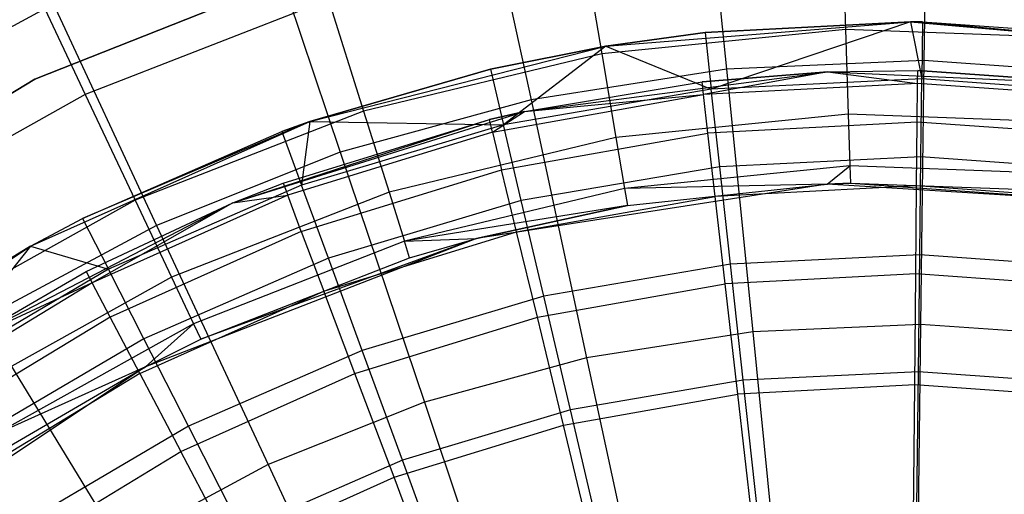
# Model space of a CAD drawing. Extents: x 3 to 49, y 3 to 103.
# Tile 36 of 101: x 25.135 to 26.145, y 27.406 to 27.893. Entities that reach past the tile are written whole.
import ezdxf

# ---------------------------------------------------------------- set-up
doc = ezdxf.new("R2010")
doc.units = 0
doc.header["$LTSCALE"] = 2.54
doc.layers.get('0').update_dxf_attribs({"linetype": 'CONTINUOUS'})

# ---------------------------------------------------------------- blocks, each defined once
blk = doc.blocks.new('HOTEL-MOOD-11782-11790_STL')
at = {"color": 0}
for p, q in [((26.0659, 28.1016, 135.2015), (26.0627, 27.851, 135.4006)), ((26.0659, 28.1016, 135.2015), (26.0627, 27.851, 135.4006)), ((25.835, 28.0916, 135.2015), (25.8599, 27.8422, 135.4006)), ((25.835, 28.0916, 135.2015), (25.8599, 27.8422, 135.4006)), ((25.6067, 28.0558, 135.2015), (25.6594, 27.8107, 135.4006)), ((25.6067, 28.0558, 135.2015), (25.6594, 27.8107, 135.4006)), ((25.9785, 28.0031, 130.196), (25.9823, 27.8831, 129.9515)), ((25.9785, 28.0031, 130.196), (25.9823, 27.8831, 129.9515)), ((25.3839, 27.9946, 135.2015), (25.4636, 27.757, 135.4006)), ((25.3839, 27.9946, 135.2015), (25.4636, 27.757, 135.4006)), ((25.7119, 27.9765, 130.196), (25.732, 27.8581, 129.9515)), ((25.7119, 27.9765, 130.196), (25.732, 27.8581, 129.9515)), ((25.4655, 27.9568, 125.5751), (25.15, 27.8321, 125.5751)), ((25.15, 27.8321, 125.6951), (25.4655, 27.9568, 125.6951)), ((25.15, 27.8321, 125.6951), (25.4655, 27.9568, 125.6951)), ((25.4655, 27.9568, 125.5751), (25.15, 27.8321, 125.5751)), ((25.1375, 27.9527, 130.4228), (25.2019, 27.8162, 130.196)), ((25.1375, 27.9527, 130.4228), (25.2019, 27.8162, 130.196)), ((25.1693, 27.9089, 135.2015), (24.9656, 27.7997, 135.2015)), ((25.1693, 27.9089, 135.2015), (24.9656, 27.7997, 135.2015)), ((25.1693, 27.9089, 135.2015), (25.2751, 27.6817, 135.4006)), ((25.1693, 27.9089, 135.2015), (25.2751, 27.6817, 135.4006)), ((25.4514, 27.9138, 130.196), (25.2019, 27.8162, 130.196)), ((25.4514, 27.9138, 130.196), (25.2019, 27.8162, 130.196)), ((25.4514, 27.9138, 130.196), (25.4874, 27.7992, 129.9515)), ((25.4514, 27.9138, 130.196), (25.4874, 27.7992, 129.9515)), ((25.7362, 27.8659, 129.6549), (26.049, 27.891, 129.6549)), ((25.7362, 27.8659, 129.6549), (26.049, 27.891, 129.6549)), ((25.838, 27.8799, 124.9219), (26.049, 27.891, 124.9219)), ((26.049, 27.891, 129.6549), (25.838, 27.8799, 124.9219)), ((25.838, 27.8799, 124.9219), (26.049, 27.891, 124.9219)), ((26.049, 27.891, 129.6549), (25.838, 27.8799, 124.9219)), ((26.049, 27.891, 124.9219), (25.8444, 27.8217, 124.7219)), ((26.049, 27.891, 124.9219), (25.8444, 27.8217, 124.7219)), ((26.049, 27.891, 124.9219), (26.0604, 27.8323, 124.7219)), ((26.049, 27.891, 124.9219), (26.0611, 27.8909, 124.9219)), ((26.049, 27.891, 124.9219), (26.0604, 27.8323, 124.7219)), ((26.0611, 27.8909, 124.9219), (26.049, 27.891, 129.6549)), ((26.049, 27.891, 129.6549), (26.3615, 27.8628, 129.6549)), ((26.0611, 27.8909, 124.9219), (26.049, 27.891, 129.6549)), ((26.049, 27.891, 124.9219), (26.0611, 27.8909, 124.9219)), ((26.049, 27.891, 124.9219), (26.049, 27.891, 129.6549)), ((26.049, 27.891, 124.9219), (26.049, 27.891, 129.6549)), ((26.049, 27.891, 129.6549), (26.3615, 27.8628, 129.6549)), ((26.0611, 27.8909, 124.9219), (26.0604, 27.8323, 124.7219)), ((26.0611, 27.8909, 124.9219), (26.0604, 27.8323, 124.7219)), ((26.0611, 27.8909, 124.9219), (26.2839, 27.8748, 124.9219)), ((26.0611, 27.8909, 124.9219), (26.2839, 27.8748, 124.9219)), ((26.0611, 27.8909, 124.9219), (26.3615, 27.8628, 129.6549)), ((26.0611, 27.8909, 124.9219), (26.3615, 27.8628, 129.6549)), ((25.9823, 27.8831, 129.9515), (25.732, 27.8581, 129.9515)), ((25.9823, 27.8831, 129.9515), (25.732, 27.8581, 129.9515)), ((25.7362, 27.8659, 124.9219), (25.838, 27.8799, 124.9219)), ((25.838, 27.8799, 124.9219), (25.7362, 27.8659, 129.6549)), ((25.838, 27.8799, 124.9219), (25.7362, 27.8659, 129.6549)), ((25.7362, 27.8659, 124.9219), (25.838, 27.8799, 124.9219)), ((25.838, 27.8799, 124.9219), (25.8444, 27.8217, 124.7219)), ((25.838, 27.8799, 124.9219), (25.8444, 27.8217, 124.7219)), ((25.9823, 27.8831, 129.9515), (25.985, 27.7959, 129.6934)), ((26.2336, 27.8738, 129.9515), (25.9823, 27.8831, 129.9515)), ((25.9823, 27.8831, 129.9515), (25.985, 27.7959, 129.6934)), ((26.2336, 27.8738, 129.9515), (25.9823, 27.8831, 129.9515)), ((25.4322, 27.7884, 129.6549), (25.7362, 27.8659, 129.6549)), ((25.4322, 27.7884, 129.6549), (25.7362, 27.8659, 129.6549)), ((25.6178, 27.8422, 124.9219), (25.7362, 27.8659, 124.9219)), ((25.7362, 27.8659, 129.6549), (25.6178, 27.8422, 124.9219)), ((25.6178, 27.8422, 124.9219), (25.7362, 27.8659, 124.9219)), ((25.7362, 27.8659, 129.6549), (25.6178, 27.8422, 124.9219)), ((25.7362, 27.8659, 124.9219), (25.6311, 27.7852, 124.7219)), ((25.7362, 27.8659, 124.9219), (25.6311, 27.7852, 124.7219)), ((25.7362, 27.8659, 124.9219), (25.8444, 27.8217, 124.7219)), ((25.7362, 27.8659, 124.9219), (25.8444, 27.8217, 124.7219)), ((25.7362, 27.8659, 124.9219), (25.7362, 27.8659, 129.6549)), ((25.7362, 27.8659, 124.9219), (25.7362, 27.8659, 129.6549)), ((25.732, 27.8581, 129.9515), (25.4874, 27.7992, 129.9515)), ((25.732, 27.8581, 129.9515), (25.4874, 27.7992, 129.9515)), ((25.732, 27.8581, 129.9515), (25.7465, 27.772, 129.6934)), ((25.732, 27.8581, 129.9515), (25.7465, 27.772, 129.6934)), ((26.0627, 27.851, 135.4006), (25.8599, 27.8422, 135.4006)), ((26.0627, 27.851, 135.4006), (25.8599, 27.8422, 135.4006)), ((26.0627, 27.851, 135.4006), (26.0593, 27.58, 135.5708)), ((26.0627, 27.851, 135.4006), (26.0593, 27.58, 135.5708)), ((26.2653, 27.8371, 135.4006), (26.0627, 27.851, 135.4006)), ((26.2653, 27.8371, 135.4006), (26.0627, 27.851, 135.4006)), ((25.4322, 27.7884, 124.9219), (25.6178, 27.8422, 124.9219)), ((25.6178, 27.8422, 124.9219), (25.4322, 27.7884, 129.6549)), ((25.6178, 27.8422, 124.9219), (25.4322, 27.7884, 129.6549)), ((25.4322, 27.7884, 124.9219), (25.6178, 27.8422, 124.9219)), ((25.6178, 27.8422, 124.9219), (25.6311, 27.7852, 124.7219)), ((25.6178, 27.8422, 124.9219), (25.6311, 27.7852, 124.7219)), ((25.6527, 27.7989, 129.6549), (25.9639, 27.8394, 129.6549)), ((25.6527, 27.7989, 129.6549), (25.9639, 27.8394, 129.6549)), ((25.8599, 27.8422, 135.4006), (25.6594, 27.8107, 135.4006)), ((25.8599, 27.8422, 135.4006), (25.6594, 27.8107, 135.4006)), ((25.9639, 27.8394, 129.6549), (25.8349, 27.8293, 125.3549)), ((25.8349, 27.8293, 125.3549), (25.9639, 27.8394, 125.3549)), ((25.9639, 27.8394, 129.6549), (25.8349, 27.8293, 125.3549)), ((25.8349, 27.8293, 125.3549), (25.9639, 27.8394, 125.3549)), ((25.9639, 27.8394, 125.3549), (25.8365, 27.8161, 125.1365)), ((25.9639, 27.8394, 125.3549), (25.8365, 27.8161, 125.1365)), ((25.8599, 27.8422, 135.4006), (25.8869, 27.5725, 135.5708)), ((25.8599, 27.8422, 135.4006), (25.8869, 27.5725, 135.5708)), ((25.9639, 27.8394, 129.6549), (26.0563, 27.8409, 125.3549)), ((25.9639, 27.8394, 129.6549), (26.0563, 27.8409, 125.3549)), ((25.9639, 27.8394, 125.3549), (26.0563, 27.8409, 125.3549)), ((25.9639, 27.8394, 125.3549), (26.0563, 27.8409, 125.3549)), ((25.9639, 27.8394, 129.6549), (26.2773, 27.8253, 129.6549)), ((25.9639, 27.8394, 129.6549), (26.2773, 27.8253, 129.6549)), ((25.9639, 27.8394, 129.6549), (25.9639, 27.8394, 125.3549)), ((25.9639, 27.8394, 129.6549), (25.9639, 27.8394, 125.3549)), ((25.9639, 27.8394, 125.3549), (26.0561, 27.8276, 125.1365)), ((25.9639, 27.8394, 125.3549), (26.0561, 27.8276, 125.1365)), ((26.0561, 27.8276, 125.1365), (26.0563, 27.8409, 125.3549)), ((26.0561, 27.8276, 125.1365), (26.0563, 27.8409, 125.3549)), ((26.2773, 27.8253, 129.6549), (26.0563, 27.8409, 125.3549)), ((26.0563, 27.8409, 125.3549), (26.2773, 27.8253, 125.3549)), ((26.2773, 27.8253, 129.6549), (26.0563, 27.8409, 125.3549)), ((26.0563, 27.8409, 125.3549), (26.2773, 27.8253, 125.3549)), ((25.15, 27.8321, 125.5751), (24.8601, 27.656, 125.5751)), ((24.8601, 27.656, 125.6951), (25.15, 27.8321, 125.6951)), ((24.8601, 27.656, 125.6951), (25.15, 27.8321, 125.6951)), ((25.15, 27.8321, 125.5751), (24.8601, 27.656, 125.5751)), ((25.15, 27.8321, 125.6951), (25.15, 27.8321, 125.5751)), ((25.15, 27.8321, 125.6951), (25.15, 27.8321, 125.5751)), ((25.6527, 27.7989, 129.6549), (25.8349, 27.8293, 125.3549)), ((25.6527, 27.7989, 129.6549), (25.8349, 27.8293, 125.3549)), ((25.6527, 27.7989, 125.3549), (25.8349, 27.8293, 125.3549)), ((25.6527, 27.7989, 125.3549), (25.8349, 27.8293, 125.3549)), ((25.8365, 27.8161, 125.1365), (25.8349, 27.8293, 125.3549)), ((25.8365, 27.8161, 125.1365), (25.8349, 27.8293, 125.3549)), ((26.0561, 27.8276, 125.1365), (25.8365, 27.8161, 125.1365)), ((26.0561, 27.8276, 125.1365), (25.8365, 27.8161, 125.1365)), ((26.0604, 27.8323, 124.7219), (25.8444, 27.8217, 124.7219)), ((26.0604, 27.8323, 124.7219), (25.8444, 27.8217, 124.7219)), ((26.0558, 27.7879, 124.9212), (26.0561, 27.8276, 125.1365)), ((26.0558, 27.7879, 124.9212), (26.0561, 27.8276, 125.1365)), ((26.2756, 27.8121, 125.1365), (26.0561, 27.8276, 125.1365)), ((26.2756, 27.8121, 125.1365), (26.0561, 27.8276, 125.1365)), ((26.0595, 27.7522, 124.5295), (26.0604, 27.8323, 124.7219)), ((26.0595, 27.7522, 124.5295), (26.0604, 27.8323, 124.7219)), ((26.2762, 27.8168, 124.7219), (26.0604, 27.8323, 124.7219)), ((26.2762, 27.8168, 124.7219), (26.0604, 27.8323, 124.7219)), ((25.2019, 27.8162, 130.196), (24.9679, 27.6856, 130.196)), ((25.2019, 27.8162, 130.196), (24.9679, 27.6856, 130.196)), ((25.2019, 27.8162, 130.196), (25.2531, 27.7076, 129.9515)), ((25.2019, 27.8162, 130.196), (25.2531, 27.7076, 129.9515)), ((25.6199, 27.7776, 125.1365), (25.8365, 27.8161, 125.1365)), ((25.6199, 27.7776, 125.1365), (25.8365, 27.8161, 125.1365)), ((25.8444, 27.8217, 124.7219), (25.6311, 27.7852, 124.7219)), ((25.8444, 27.8217, 124.7219), (25.6311, 27.7852, 124.7219)), ((25.6527, 27.7989, 125.3549), (25.8365, 27.8161, 125.1365)), ((25.6527, 27.7989, 125.3549), (25.8365, 27.8161, 125.1365)), ((25.841, 27.7766, 124.9212), (25.8365, 27.8161, 125.1365)), ((25.841, 27.7766, 124.9212), (25.8365, 27.8161, 125.1365)), ((25.8531, 27.7421, 124.5295), (25.8444, 27.8217, 124.7219)), ((25.8531, 27.7421, 124.5295), (25.8444, 27.8217, 124.7219)), ((25.6594, 27.8107, 135.4006), (25.4636, 27.757, 135.4006)), ((25.6594, 27.8107, 135.4006), (25.4636, 27.757, 135.4006)), ((25.6594, 27.8107, 135.4006), (25.7164, 27.5458, 135.5708)), ((25.6594, 27.8107, 135.4006), (25.7164, 27.5458, 135.5708)), ((25.4874, 27.7992, 129.9515), (25.2531, 27.7076, 129.9515)), ((25.4874, 27.7992, 129.9515), (25.2531, 27.7076, 129.9515)), ((25.3534, 27.705, 129.6549), (25.6527, 27.7989, 129.6549)), ((25.3534, 27.705, 129.6549), (25.6527, 27.7989, 129.6549)), ((25.4874, 27.7992, 129.9515), (25.5136, 27.716, 129.6934)), ((25.4874, 27.7992, 129.9515), (25.5136, 27.716, 129.6934)), ((25.6527, 27.7989, 129.6549), (25.6167, 27.7906, 125.3549)), ((25.6167, 27.7906, 125.3549), (25.6527, 27.7989, 125.3549)), ((25.6527, 27.7989, 129.6549), (25.6167, 27.7906, 125.3549)), ((25.6167, 27.7906, 125.3549), (25.6527, 27.7989, 125.3549)), ((25.6199, 27.7776, 125.1365), (25.6527, 27.7989, 125.3549)), ((25.6199, 27.7776, 125.1365), (25.6527, 27.7989, 125.3549)), ((25.6527, 27.7989, 129.6549), (25.6527, 27.7989, 125.3549)), ((25.6527, 27.7989, 129.6549), (25.6527, 27.7989, 125.3549)), ((25.985, 27.7959, 129.6934), (25.7465, 27.772, 129.6934)), ((25.985, 27.7959, 129.6934), (25.7465, 27.772, 129.6934)), ((25.985, 27.7959, 129.6934), (25.9866, 27.7429, 129.4262)), ((26.2244, 27.787, 129.6934), (25.985, 27.7959, 129.6934)), ((25.985, 27.7959, 129.6934), (25.9866, 27.7429, 129.4262)), ((26.2244, 27.787, 129.6934), (25.985, 27.7959, 129.6934)), ((25.1456, 27.6605, 129.6549), (25.4322, 27.7884, 129.6549)), ((25.1456, 27.6605, 129.6549), (25.4322, 27.7884, 129.6549)), ((25.4322, 27.7884, 129.6549), (25.199, 27.6889, 124.9219)), ((25.4322, 27.7884, 129.6549), (25.199, 27.6889, 124.9219)), ((25.3534, 27.705, 129.6549), (25.6167, 27.7906, 125.3549)), ((25.3534, 27.705, 129.6549), (25.6167, 27.7906, 125.3549)), ((25.4037, 27.7782, 124.9219), (25.4322, 27.7884, 124.9219)), ((25.4322, 27.7884, 129.6549), (25.4037, 27.7782, 124.9219)), ((25.4037, 27.7782, 124.9219), (25.4322, 27.7884, 124.9219)), ((25.4322, 27.7884, 129.6549), (25.4037, 27.7782, 124.9219)), ((25.4049, 27.7253, 125.3549), (25.6167, 27.7906, 125.3549)), ((25.4049, 27.7253, 125.3549), (25.6167, 27.7906, 125.3549)), ((25.4322, 27.7884, 124.9219), (25.4239, 27.7232, 124.7219)), ((25.4322, 27.7884, 124.9219), (25.4239, 27.7232, 124.7219)), ((25.6311, 27.7852, 124.7219), (25.4239, 27.7232, 124.7219)), ((25.6311, 27.7852, 124.7219), (25.4239, 27.7232, 124.7219)), ((25.4322, 27.7884, 124.9219), (25.6311, 27.7852, 124.7219)), ((25.4322, 27.7884, 124.9219), (25.6311, 27.7852, 124.7219)), ((25.4322, 27.7884, 124.9219), (25.4322, 27.7884, 129.6549)), ((25.4322, 27.7884, 124.9219), (25.4322, 27.7884, 129.6549)), ((25.6199, 27.7776, 125.1365), (25.6167, 27.7906, 125.3549)), ((25.6199, 27.7776, 125.1365), (25.6167, 27.7906, 125.3549)), ((25.6494, 27.7072, 124.5295), (25.6311, 27.7852, 124.7219)), ((25.6494, 27.7072, 124.5295), (25.6311, 27.7852, 124.7219)), ((26.0558, 27.7879, 124.9212), (25.841, 27.7766, 124.9212)), ((26.0558, 27.7879, 124.9212), (25.841, 27.7766, 124.9212)), ((26.0552, 27.7224, 124.7124), (26.0558, 27.7879, 124.9212)), ((26.0552, 27.7224, 124.7124), (26.0558, 27.7879, 124.9212)), ((26.2703, 27.7727, 124.9212), (26.0558, 27.7879, 124.9212)), ((26.2703, 27.7727, 124.9212), (26.0558, 27.7879, 124.9212)), ((25.199, 27.6889, 124.9219), (25.4037, 27.7782, 124.9219)), ((25.199, 27.6889, 124.9219), (25.4037, 27.7782, 124.9219)), ((25.4037, 27.7782, 124.9219), (25.4239, 27.7232, 124.7219)), ((25.4037, 27.7782, 124.9219), (25.4239, 27.7232, 124.7219)), ((25.6199, 27.7776, 125.1365), (25.4096, 27.7129, 125.1365)), ((25.6199, 27.7776, 125.1365), (25.4096, 27.7129, 125.1365)), ((25.6199, 27.7776, 125.1365), (25.6292, 27.739, 124.9212)), ((25.6199, 27.7776, 125.1365), (25.6292, 27.739, 124.9212)), ((25.6292, 27.739, 124.9212), (25.841, 27.7766, 124.9212)), ((25.6292, 27.739, 124.9212), (25.841, 27.7766, 124.9212)), ((25.8484, 27.7115, 124.7124), (25.841, 27.7766, 124.9212)), ((25.8484, 27.7115, 124.7124), (25.841, 27.7766, 124.9212)), ((25.7465, 27.772, 129.6934), (25.5136, 27.716, 129.6934)), ((25.7465, 27.772, 129.6934), (25.5136, 27.716, 129.6934)), ((25.7465, 27.772, 129.6934), (25.7554, 27.7198, 129.4262)), ((25.7465, 27.772, 129.6934), (25.7554, 27.7198, 129.4262)), ((25.4636, 27.757, 135.4006), (25.2751, 27.6817, 135.4006)), ((25.4636, 27.757, 135.4006), (25.2751, 27.6817, 135.4006)), ((25.4636, 27.757, 135.4006), (25.5499, 27.5001, 135.5708)), ((25.4636, 27.757, 135.4006), (25.5499, 27.5001, 135.5708)), ((26.0595, 27.7522, 124.5295), (25.8531, 27.7421, 124.5295)), ((26.0595, 27.7522, 124.5295), (25.8531, 27.7421, 124.5295)), ((26.0583, 27.6515, 124.347), (26.0595, 27.7522, 124.5295)), ((26.0583, 27.6515, 124.347), (26.0595, 27.7522, 124.5295)), ((26.2656, 27.7374, 124.5295), (26.0595, 27.7522, 124.5295)), ((26.2656, 27.7374, 124.5295), (26.0595, 27.7522, 124.5295)), ((25.8531, 27.7421, 124.5295), (25.6494, 27.7072, 124.5295)), ((25.8531, 27.7421, 124.5295), (25.6494, 27.7072, 124.5295)), ((25.9866, 27.7429, 129.4262), (25.7554, 27.7198, 129.4262)), ((25.9866, 27.7429, 129.4262), (25.7554, 27.7198, 129.4262)), ((25.8641, 27.642, 124.347), (25.8531, 27.7421, 124.5295)), ((25.8641, 27.642, 124.347), (25.8531, 27.7421, 124.5295)), ((25.9634, 27.7243, 129.1543), (25.9866, 27.7429, 129.4262)), ((25.9634, 27.7243, 129.1543), (25.9866, 27.7429, 129.4262)), ((25.9866, 27.7429, 129.4262), (25.9872, 27.7252, 129.1543)), ((26.2189, 27.7343, 129.4262), (25.9866, 27.7429, 129.4262)), ((25.9866, 27.7429, 129.4262), (25.9872, 27.7252, 129.1543)), ((26.2189, 27.7343, 129.4262), (25.9866, 27.7429, 129.4262)), ((25.4236, 27.6757, 124.9212), (25.6292, 27.739, 124.9212)), ((25.4236, 27.6757, 124.9212), (25.6292, 27.739, 124.9212)), ((25.6446, 27.6753, 124.7124), (25.6292, 27.739, 124.9212)), ((25.6446, 27.6753, 124.7124), (25.6292, 27.739, 124.9212)), ((25.4239, 27.7232, 124.7219), (25.2256, 27.6367, 124.7219)), ((25.4239, 27.7232, 124.7219), (25.2256, 27.6367, 124.7219)), ((25.3534, 27.705, 129.6549), (25.4049, 27.7253, 125.3549)), ((25.3534, 27.705, 125.3549), (25.4049, 27.7253, 125.3549)), ((25.3534, 27.705, 129.6549), (25.4049, 27.7253, 125.3549)), ((25.3534, 27.705, 125.3549), (25.4049, 27.7253, 125.3549)), ((25.4049, 27.7253, 125.3549), (25.4096, 27.7129, 125.1365)), ((25.4049, 27.7253, 125.3549), (25.4096, 27.7129, 125.1365)), ((25.4514, 27.648, 124.5295), (25.4239, 27.7232, 124.7219)), ((25.4514, 27.648, 124.5295), (25.4239, 27.7232, 124.7219)), ((25.9634, 27.7243, 128.3418), (25.6033, 27.6685, 128.3418)), ((25.9634, 27.7243, 129.1543), (25.7554, 27.7198, 129.4262)), ((25.9634, 27.7243, 129.1543), (25.7554, 27.7198, 129.4262)), ((25.7584, 27.7023, 129.1543), (25.9634, 27.7243, 128.3418)), ((25.7584, 27.7023, 129.1543), (25.9634, 27.7243, 129.1543)), ((25.7584, 27.7023, 129.1543), (25.9634, 27.7243, 128.3418)), ((25.7584, 27.7023, 129.1543), (25.9634, 27.7243, 129.1543)), ((26.0552, 27.7224, 124.7124), (25.8484, 27.7115, 124.7124)), ((26.0552, 27.7224, 124.7124), (25.8484, 27.7115, 124.7124)), ((25.9634, 27.7243, 129.1543), (25.9872, 27.7252, 129.1543)), ((25.9872, 27.7252, 129.1543), (25.9634, 27.7243, 128.3418)), ((25.9872, 27.7252, 129.1543), (25.9634, 27.7243, 128.3418)), ((25.9634, 27.7243, 129.1543), (25.9872, 27.7252, 129.1543)), ((25.9634, 27.7243, 129.1543), (25.9634, 27.7243, 128.3418)), ((25.9634, 27.7243, 129.1543), (25.9634, 27.7243, 128.3418)), ((26.327, 27.7013, 128.3418), (25.9634, 27.7243, 128.3418)), ((25.9872, 27.7252, 129.1543), (26.327, 27.7013, 128.3418)), ((25.9872, 27.7252, 129.1543), (26.327, 27.7013, 128.3418)), ((25.9872, 27.7252, 129.1543), (26.217, 27.7167, 129.1543)), ((25.9872, 27.7252, 129.1543), (26.217, 27.7167, 129.1543)), ((26.0544, 27.632, 124.5131), (26.0552, 27.7224, 124.7124)), ((26.0544, 27.632, 124.5131), (26.0552, 27.7224, 124.7124)), ((26.2617, 27.7077, 124.7124), (26.0552, 27.7224, 124.7124)), ((26.2617, 27.7077, 124.7124), (26.0552, 27.7224, 124.7124)), ((25.4096, 27.7129, 125.1365), (25.209, 27.6227, 125.1365)), ((25.4096, 27.7129, 125.1365), (25.209, 27.6227, 125.1365)), ((25.5136, 27.716, 129.6934), (25.2904, 27.6287, 129.6934)), ((25.5136, 27.716, 129.6934), (25.2904, 27.6287, 129.6934)), ((25.3534, 27.705, 125.3549), (25.4096, 27.7129, 125.1365)), ((25.3534, 27.705, 125.3549), (25.4096, 27.7129, 125.1365)), ((25.4236, 27.6757, 124.9212), (25.4096, 27.7129, 125.1365)), ((25.4236, 27.6757, 124.9212), (25.4096, 27.7129, 125.1365)), ((25.5136, 27.716, 129.6934), (25.5294, 27.6655, 129.4262)), ((25.5136, 27.716, 129.6934), (25.5294, 27.6655, 129.4262)), ((25.7554, 27.7198, 129.4262), (25.5294, 27.6655, 129.4262)), ((25.7554, 27.7198, 129.4262), (25.5294, 27.6655, 129.4262)), ((25.7554, 27.7198, 129.4262), (25.7584, 27.7023, 129.1543)), ((25.7554, 27.7198, 129.4262), (25.7584, 27.7023, 129.1543)), ((25.2531, 27.7076, 129.9515), (25.0335, 27.585, 129.9515)), ((25.2531, 27.7076, 129.9515), (25.0335, 27.585, 129.9515)), ((25.0749, 27.5605, 129.6549), (25.3534, 27.705, 129.6549)), ((25.0749, 27.5605, 129.6549), (25.3534, 27.705, 129.6549)), ((25.2028, 27.6345, 125.3549), (25.3534, 27.705, 129.6549)), ((25.2028, 27.6345, 125.3549), (25.3534, 27.705, 129.6549)), ((25.2028, 27.6345, 125.3549), (25.3534, 27.705, 125.3549)), ((25.2028, 27.6345, 125.3549), (25.3534, 27.705, 125.3549)), ((25.3534, 27.705, 125.3549), (25.209, 27.6227, 125.1365)), ((25.3534, 27.705, 125.3549), (25.209, 27.6227, 125.1365)), ((25.2531, 27.7076, 129.9515), (25.2904, 27.6287, 129.6934)), ((25.2531, 27.7076, 129.9515), (25.2904, 27.6287, 129.6934)), ((25.3534, 27.705, 125.3549), (25.3534, 27.705, 129.6549)), ((25.3534, 27.705, 125.3549), (25.3534, 27.705, 129.6549)), ((25.6494, 27.7072, 124.5295), (25.4514, 27.648, 124.5295)), ((25.6494, 27.7072, 124.5295), (25.4514, 27.648, 124.5295)), ((25.7584, 27.7023, 129.1543), (25.5294, 27.6655, 129.4262)), ((25.7584, 27.7023, 129.1543), (25.5294, 27.6655, 129.4262)), ((25.6033, 27.6685, 129.1543), (25.7584, 27.7023, 129.1543)), ((25.7584, 27.7023, 129.1543), (25.6033, 27.6685, 128.3418)), ((25.7584, 27.7023, 129.1543), (25.6033, 27.6685, 128.3418)), ((25.6033, 27.6685, 129.1543), (25.7584, 27.7023, 129.1543)), ((25.6446, 27.6753, 124.7124), (25.8484, 27.7115, 124.7124)), ((25.6446, 27.6753, 124.7124), (25.8484, 27.7115, 124.7124)), ((25.6724, 27.6092, 124.347), (25.6494, 27.7072, 124.5295)), ((25.6724, 27.6092, 124.347), (25.6494, 27.7072, 124.5295)), ((25.8587, 27.6217, 124.5131), (25.8484, 27.7115, 124.7124)), ((25.8587, 27.6217, 124.5131), (25.8484, 27.7115, 124.7124)), ((25.2751, 27.6817, 135.4006), (25.0962, 27.5858, 135.4006)), ((25.2751, 27.6817, 135.4006), (25.0962, 27.5858, 135.4006)), ((25.1456, 27.6605, 124.9219), (25.199, 27.6889, 124.9219)), ((25.1456, 27.6605, 129.6549), (25.199, 27.6889, 124.9219)), ((25.1456, 27.6605, 124.9219), (25.199, 27.6889, 124.9219)), ((25.1456, 27.6605, 129.6549), (25.199, 27.6889, 124.9219)), ((25.199, 27.6889, 124.9219), (25.2256, 27.6367, 124.7219)), ((25.199, 27.6889, 124.9219), (25.2256, 27.6367, 124.7219)), ((25.2751, 27.6817, 135.4006), (25.3896, 27.4361, 135.5708)), ((25.2751, 27.6817, 135.4006), (25.3896, 27.4361, 135.5708)), ((25.4236, 27.6757, 124.9212), (25.2274, 27.5876, 124.9212)), ((25.4236, 27.6757, 124.9212), (25.2274, 27.5876, 124.9212)), ((25.4236, 27.6757, 124.9212), (25.4468, 27.6144, 124.7124)), ((25.4236, 27.6757, 124.9212), (25.4468, 27.6144, 124.7124)), ((25.4468, 27.6144, 124.7124), (25.6446, 27.6753, 124.7124)), ((25.4468, 27.6144, 124.7124), (25.6446, 27.6753, 124.7124)), ((25.6659, 27.5875, 124.5131), (25.6446, 27.6753, 124.7124)), ((25.6659, 27.5875, 124.5131), (25.6446, 27.6753, 124.7124)), ((25.6033, 27.6685, 128.3418), (25.2637, 27.5366, 128.3418)), ((25.5294, 27.6655, 129.4262), (25.313, 27.5808, 129.4262)), ((25.5294, 27.6655, 129.4262), (25.313, 27.5808, 129.4262)), ((25.6033, 27.6685, 128.3418), (25.3206, 27.5648, 129.1543)), ((25.6033, 27.6685, 128.3418), (25.3206, 27.5648, 129.1543)), ((25.5294, 27.6655, 129.4262), (25.6033, 27.6685, 129.1543)), ((25.5294, 27.6655, 129.4262), (25.6033, 27.6685, 129.1543)), ((25.5348, 27.6485, 129.1543), (25.5294, 27.6655, 129.4262)), ((25.5348, 27.6485, 129.1543), (25.5294, 27.6655, 129.4262)), ((25.5348, 27.6485, 129.1543), (25.6033, 27.6685, 128.3418)), ((25.5348, 27.6485, 129.1543), (25.6033, 27.6685, 129.1543)), ((25.5348, 27.6485, 129.1543), (25.6033, 27.6685, 128.3418)), ((25.5348, 27.6485, 129.1543), (25.6033, 27.6685, 129.1543)), ((25.6033, 27.6685, 129.1543), (25.6033, 27.6685, 128.3418)), ((25.6033, 27.6685, 129.1543), (25.6033, 27.6685, 128.3418)), ((24.8848, 27.4861, 129.6549), (25.1456, 27.6605, 129.6549)), ((24.8848, 27.4861, 129.6549), (25.1456, 27.6605, 129.6549)), ((25.0065, 27.5755, 124.9219), (25.1456, 27.6605, 124.9219)), ((25.1456, 27.6605, 129.6549), (25.0065, 27.5755, 124.9219)), ((25.1456, 27.6605, 129.6549), (25.0065, 27.5755, 124.9219)), ((25.0065, 27.5755, 124.9219), (25.1456, 27.6605, 124.9219)), ((25.1456, 27.6605, 124.9219), (25.0392, 27.5269, 124.7219)), ((25.1456, 27.6605, 124.9219), (25.0392, 27.5269, 124.7219)), ((25.1456, 27.6605, 124.9219), (25.2256, 27.6367, 124.7219)), ((25.1456, 27.6605, 124.9219), (25.2256, 27.6367, 124.7219)), ((25.1456, 27.6605, 129.6549), (25.1456, 27.6605, 124.9219)), ((25.1456, 27.6605, 129.6549), (25.1456, 27.6605, 124.9219)), ((26.0583, 27.6515, 124.347), (25.8641, 27.642, 124.347)), ((26.0583, 27.6515, 124.347), (25.8641, 27.642, 124.347)), ((26.057, 27.5315, 124.1767), (26.0583, 27.6515, 124.347)), ((26.057, 27.5315, 124.1767), (26.0583, 27.6515, 124.347)), ((26.2523, 27.6376, 124.347), (26.0583, 27.6515, 124.347)), ((26.2523, 27.6376, 124.347), (26.0583, 27.6515, 124.347)), ((25.4514, 27.648, 124.5295), (25.262, 27.5654, 124.5295)), ((25.4514, 27.648, 124.5295), (25.262, 27.5654, 124.5295)), ((25.3206, 27.5648, 129.1543), (25.5348, 27.6485, 129.1543)), ((25.3206, 27.5648, 129.1543), (25.5348, 27.6485, 129.1543)), ((25.486, 27.5534, 124.347), (25.4514, 27.648, 124.5295)), ((25.486, 27.5534, 124.347), (25.4514, 27.648, 124.5295)), ((25.8641, 27.642, 124.347), (25.6724, 27.6092, 124.347)), ((25.8641, 27.642, 124.347), (25.6724, 27.6092, 124.347)), ((25.8772, 27.5227, 124.1767), (25.8641, 27.642, 124.347)), ((25.8772, 27.5227, 124.1767), (25.8641, 27.642, 124.347)), ((25.2256, 27.6367, 124.7219), (25.0392, 27.5269, 124.7219)), ((25.2256, 27.6367, 124.7219), (25.0392, 27.5269, 124.7219)), ((25.0749, 27.5605, 129.6549), (25.2028, 27.6345, 125.3549)), ((25.0749, 27.5605, 125.3549), (25.2028, 27.6345, 125.3549)), ((25.0749, 27.5605, 129.6549), (25.2028, 27.6345, 125.3549)), ((25.0749, 27.5605, 125.3549), (25.2028, 27.6345, 125.3549)), ((25.2028, 27.6345, 125.3549), (25.209, 27.6227, 125.1365)), ((25.2028, 27.6345, 125.3549), (25.209, 27.6227, 125.1365)), ((25.262, 27.5654, 124.5295), (25.2256, 27.6367, 124.7219)), ((25.262, 27.5654, 124.5295), (25.2256, 27.6367, 124.7219)), ((26.0544, 27.632, 124.5131), (25.8587, 27.6217, 124.5131)), ((26.0544, 27.632, 124.5131), (25.8587, 27.6217, 124.5131)), ((26.0533, 27.5181, 124.3263), (26.0544, 27.632, 124.5131)), ((26.0533, 27.5181, 124.3263), (26.0544, 27.632, 124.5131)), ((26.2498, 27.6181, 124.5131), (26.0544, 27.632, 124.5131)), ((26.2498, 27.6181, 124.5131), (26.0544, 27.632, 124.5131)), ((25.209, 27.6227, 125.1365), (25.0209, 27.5086, 125.1365)), ((25.209, 27.6227, 125.1365), (25.0209, 27.5086, 125.1365)), ((25.209, 27.6227, 125.1365), (25.0749, 27.5605, 125.3549)), ((25.209, 27.6227, 125.1365), (25.0749, 27.5605, 125.3549)), ((25.2904, 27.6287, 129.6934), (25.0812, 27.5119, 129.6934)), ((25.2904, 27.6287, 129.6934), (25.0812, 27.5119, 129.6934)), ((25.2274, 27.5876, 124.9212), (25.209, 27.6227, 125.1365)), ((25.2274, 27.5876, 124.9212), (25.209, 27.6227, 125.1365)), ((25.2904, 27.6287, 129.6934), (25.313, 27.5808, 129.4262)), ((25.2904, 27.6287, 129.6934), (25.313, 27.5808, 129.4262)), ((25.6659, 27.5875, 124.5131), (25.8587, 27.6217, 124.5131)), ((25.6659, 27.5875, 124.5131), (25.8587, 27.6217, 124.5131)), ((25.8717, 27.5085, 124.3263), (25.8587, 27.6217, 124.5131)), ((25.8717, 27.5085, 124.3263), (25.8587, 27.6217, 124.5131)), ((25.2579, 27.5296, 124.7124), (25.4468, 27.6144, 124.7124)), ((25.2579, 27.5296, 124.7124), (25.4468, 27.6144, 124.7124)), ((25.4786, 27.5298, 124.5131), (25.4468, 27.6144, 124.7124)), ((25.4786, 27.5298, 124.5131), (25.4468, 27.6144, 124.7124)), ((25.6724, 27.6092, 124.347), (25.486, 27.5534, 124.347)), ((25.6724, 27.6092, 124.347), (25.486, 27.5534, 124.347)), ((25.6998, 27.4923, 124.1767), (25.6724, 27.6092, 124.347)), ((25.6998, 27.4923, 124.1767), (25.6724, 27.6092, 124.347)), ((25.2274, 27.5876, 124.9212), (25.0435, 27.476, 124.9212)), ((25.2274, 27.5876, 124.9212), (25.0435, 27.476, 124.9212)), ((25.0962, 27.5858, 135.4006), (25.2375, 27.3545, 135.5708)), ((25.0962, 27.5858, 135.4006), (25.2375, 27.3545, 135.5708)), ((25.313, 27.5808, 129.4262), (25.1101, 27.4675, 129.4262)), ((25.313, 27.5808, 129.4262), (25.1101, 27.4675, 129.4262)), ((25.2579, 27.5296, 124.7124), (25.2274, 27.5876, 124.9212)), ((25.2579, 27.5296, 124.7124), (25.2274, 27.5876, 124.9212)), ((25.2637, 27.5366, 129.1543), (25.313, 27.5808, 129.4262)), ((25.2637, 27.5366, 129.1543), (25.313, 27.5808, 129.4262)), ((25.313, 27.5808, 129.4262), (25.3206, 27.5648, 129.1543)), ((25.313, 27.5808, 129.4262), (25.3206, 27.5648, 129.1543)), ((25.4786, 27.5298, 124.5131), (25.6659, 27.5875, 124.5131)), ((25.4786, 27.5298, 124.5131), (25.6659, 27.5875, 124.5131)), ((25.6926, 27.4767, 124.3263), (25.6659, 27.5875, 124.5131)), ((25.6926, 27.4767, 124.3263), (25.6659, 27.5875, 124.5131)), ((25.8869, 27.5725, 135.5708), (25.7164, 27.5458, 135.5708)), ((25.8869, 27.5725, 135.5708), (25.7164, 27.5458, 135.5708)), ((26.0593, 27.58, 135.5708), (25.8869, 27.5725, 135.5708)), ((26.0593, 27.58, 135.5708), (25.8869, 27.5725, 135.5708)), ((25.8869, 27.5725, 135.5708), (25.9155, 27.2859, 135.7103)), ((25.8869, 27.5725, 135.5708), (25.9155, 27.2859, 135.7103)), ((26.0593, 27.58, 135.5708), (26.0557, 27.292, 135.7103)), ((26.0593, 27.58, 135.5708), (26.0557, 27.292, 135.7103)), ((26.2315, 27.5682, 135.5708), (26.0593, 27.58, 135.5708)), ((26.2315, 27.5682, 135.5708), (26.0593, 27.58, 135.5708)), ((25.262, 27.5654, 124.5295), (25.0839, 27.4605, 124.5295)), ((25.262, 27.5654, 124.5295), (25.0839, 27.4605, 124.5295)), ((25.3078, 27.4757, 124.347), (25.262, 27.5654, 124.5295)), ((25.3078, 27.4757, 124.347), (25.262, 27.5654, 124.5295)), ((25.2637, 27.5366, 128.3418), (25.3206, 27.5648, 129.1543)), ((25.2637, 27.5366, 128.3418), (25.3206, 27.5648, 129.1543)), ((25.2637, 27.5366, 129.1543), (25.3206, 27.5648, 129.1543)), ((25.2637, 27.5366, 129.1543), (25.3206, 27.5648, 129.1543)), ((25.486, 27.5534, 124.347), (25.3078, 27.4757, 124.347)), ((25.486, 27.5534, 124.347), (25.3078, 27.4757, 124.347)), ((25.5273, 27.4407, 124.1767), (25.486, 27.5534, 124.347)), ((25.5273, 27.4407, 124.1767), (25.486, 27.5534, 124.347)), ((25.7164, 27.5458, 135.5708), (25.5499, 27.5001, 135.5708)), ((25.7164, 27.5458, 135.5708), (25.5499, 27.5001, 135.5708)), ((25.7164, 27.5458, 135.5708), (25.7769, 27.2641, 135.7103)), ((25.7164, 27.5458, 135.5708), (25.7769, 27.2641, 135.7103)), ((25.2637, 27.5366, 128.3418), (24.9603, 27.3348, 128.3418)), ((25.2637, 27.5366, 129.1543), (25.1101, 27.4675, 129.4262)), ((25.2637, 27.5366, 129.1543), (25.1101, 27.4675, 129.4262)), ((25.1198, 27.4526, 129.1543), (25.2637, 27.5366, 128.3418)), ((25.1198, 27.4526, 129.1543), (25.2637, 27.5366, 128.3418)), ((25.1198, 27.4526, 129.1543), (25.2637, 27.5366, 129.1543)), ((25.1198, 27.4526, 129.1543), (25.2637, 27.5366, 129.1543)), ((25.2637, 27.5366, 128.3418), (25.2637, 27.5366, 129.1543)), ((25.2637, 27.5366, 128.3418), (25.2637, 27.5366, 129.1543)), ((26.057, 27.5315, 124.1767), (25.8772, 27.5227, 124.1767)), ((26.057, 27.5315, 124.1767), (25.8772, 27.5227, 124.1767)), ((26.0554, 27.3935, 124.0205), (26.057, 27.5315, 124.1767)), ((26.0554, 27.3935, 124.0205), (26.057, 27.5315, 124.1767)), ((26.2365, 27.5185, 124.1767), (26.057, 27.5315, 124.1767)), ((26.2365, 27.5185, 124.1767), (26.057, 27.5315, 124.1767)), ((25.2579, 27.5296, 124.7124), (25.0809, 27.4222, 124.7124)), ((25.2579, 27.5296, 124.7124), (25.0809, 27.4222, 124.7124)), ((25.2579, 27.5296, 124.7124), (25.2999, 27.4495, 124.5131)), ((25.2579, 27.5296, 124.7124), (25.2999, 27.4495, 124.5131)), ((25.2999, 27.4495, 124.5131), (25.4786, 27.5298, 124.5131)), ((25.2999, 27.4495, 124.5131), (25.4786, 27.5298, 124.5131)), ((25.5188, 27.4232, 124.3263), (25.4786, 27.5298, 124.5131)), ((25.5188, 27.4232, 124.3263), (25.4786, 27.5298, 124.5131)), ((25.8772, 27.5227, 124.1767), (25.6998, 27.4923, 124.1767)), ((25.8772, 27.5227, 124.1767), (25.6998, 27.4923, 124.1767)), ((25.8922, 27.3855, 124.0205), (25.8772, 27.5227, 124.1767)), ((25.8922, 27.3855, 124.0205), (25.8772, 27.5227, 124.1767)), ((26.0533, 27.5181, 124.3263), (25.8717, 27.5085, 124.3263)), ((26.0533, 27.5181, 124.3263), (25.8717, 27.5085, 124.3263)), ((26.0521, 27.3823, 124.1546), (26.0533, 27.5181, 124.3263)), ((26.0521, 27.3823, 124.1546), (26.0533, 27.5181, 124.3263)), ((26.2347, 27.5052, 124.3263), (26.0533, 27.5181, 124.3263)), ((26.2347, 27.5052, 124.3263), (26.0533, 27.5181, 124.3263)), ((25.5499, 27.5001, 135.5708), (25.3896, 27.4361, 135.5708)), ((25.5499, 27.5001, 135.5708), (25.3896, 27.4361, 135.5708)), ((25.5499, 27.5001, 135.5708), (25.6416, 27.227, 135.7103)), ((25.5499, 27.5001, 135.5708), (25.6416, 27.227, 135.7103)), ((25.6926, 27.4767, 124.3263), (25.8717, 27.5085, 124.3263)), ((25.6926, 27.4767, 124.3263), (25.8717, 27.5085, 124.3263)), ((25.8871, 27.3737, 124.1546), (25.8717, 27.5085, 124.3263)), ((25.8871, 27.3737, 124.1546), (25.8717, 27.5085, 124.3263)), ((25.6998, 27.4923, 124.1767), (25.5273, 27.4407, 124.1767)), ((25.6998, 27.4923, 124.1767), (25.5273, 27.4407, 124.1767)), ((25.7313, 27.3579, 124.0205), (25.6998, 27.4923, 124.1767)), ((25.7313, 27.3579, 124.0205), (25.6998, 27.4923, 124.1767)), ((25.3078, 27.4757, 124.347), (25.1402, 27.377, 124.347)), ((25.3078, 27.4757, 124.347), (25.1402, 27.377, 124.347)), ((25.3623, 27.3687, 124.1767), (25.3078, 27.4757, 124.347)), ((25.3623, 27.3687, 124.1767), (25.3078, 27.4757, 124.347)), ((25.5188, 27.4232, 124.3263), (25.6926, 27.4767, 124.3263)), ((25.5188, 27.4232, 124.3263), (25.6926, 27.4767, 124.3263)), ((25.7245, 27.3448, 124.1546), (25.6926, 27.4767, 124.3263)), ((25.7245, 27.3448, 124.1546), (25.6926, 27.4767, 124.3263)), ((25.1325, 27.3479, 124.5131), (25.2999, 27.4495, 124.5131)), ((25.1325, 27.3479, 124.5131), (25.2999, 27.4495, 124.5131)), ((25.3529, 27.3487, 124.3263), (25.2999, 27.4495, 124.5131)), ((25.3529, 27.3487, 124.3263), (25.2999, 27.4495, 124.5131)), ((25.5273, 27.4407, 124.1767), (25.3623, 27.3687, 124.1767)), ((25.5273, 27.4407, 124.1767), (25.3623, 27.3687, 124.1767)), ((25.5748, 27.3111, 124.0205), (25.5273, 27.4407, 124.1767)), ((25.5748, 27.3111, 124.0205), (25.5273, 27.4407, 124.1767)), ((25.3896, 27.4361, 135.5708), (25.2375, 27.3545, 135.5708)), ((25.3896, 27.4361, 135.5708), (25.2375, 27.3545, 135.5708)), ((25.3896, 27.4361, 135.5708), (25.5113, 27.1749, 135.7103)), ((25.3896, 27.4361, 135.5708), (25.5113, 27.1749, 135.7103)), ((25.3529, 27.3487, 124.3263), (25.5188, 27.4232, 124.3263)), ((25.3529, 27.3487, 124.3263), (25.5188, 27.4232, 124.3263)), ((25.5667, 27.2962, 124.1546), (25.5188, 27.4232, 124.3263)), ((25.5667, 27.2962, 124.1546), (25.5188, 27.4232, 124.3263))]:
    blk.add_line(p, q, dxfattribs=at)

msp = doc.modelspace()

# ---------------------------------------------------------------- block references
at = {"color": 0}
msp.add_blockref('HOTEL-MOOD-11782-11790_STL', (0, 0), dxfattribs=at)

doc.saveas('drawing.dxf')
